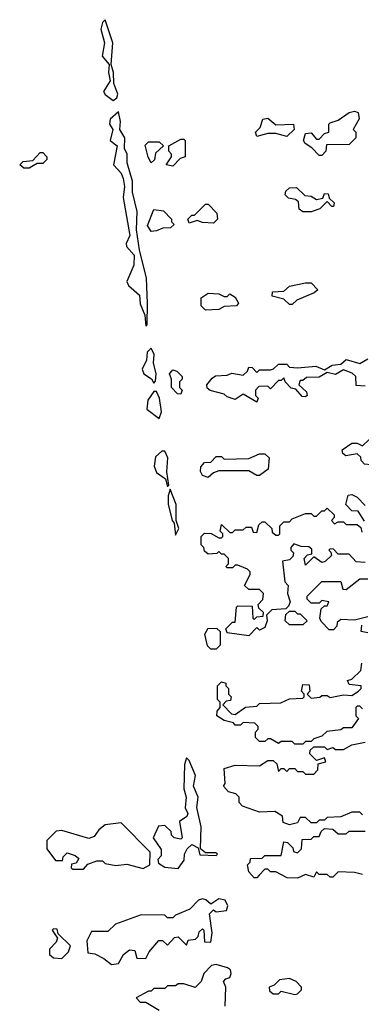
# Model space of a CAD drawing. Extents: x 2769579 to 2883812, y 684207 to 828660.
# Tile 102 of 256: x 2814180 to 2815440, y 709882 to 713510. Entities that reach past the tile are written whole.
import ezdxf

# ---------------------------------------------------------------- set-up
doc = ezdxf.new("R2010")
doc.units = 0

msp = doc.modelspace()

# ---------------------------------------------------------------- linework, layer by layer
at = {"layer": '0CON02XD'}
for points in [[(2814525, 713212.5), (2814538.3, 713221.7), (2814542.5, 713235), (2814527.5, 713275), (2814526.7, 713315), (2814517.5, 713345), (2814523.3, 713425), (2814495, 713510), (2814485, 713500), (2814480, 713475), (2814492.5, 713425), (2814484.2, 713375), (2814510, 713345), (2814507.5, 713315), (2814513.3, 713285), (2814489.4, 713245), (2814495, 713234.2), (2814525, 713212.5)], [(2814645, 712380), (2814650, 712385), (2814652, 712465), (2814647.7, 712557.7), (2814621.7, 712661.7), (2814611.2, 712735), (2814613.6, 712803.6), (2814596.7, 712875), (2814596.2, 712915), (2814577, 712983), (2814576.7, 713015), (2814566.7, 713035), (2814567.5, 713075), (2814550, 713105), (2814552.5, 713135), (2814545, 713170), (2814513.6, 713143.6), (2814511.2, 713125), (2814523.3, 713105), (2814514, 713065), (2814540, 713045), (2814525.6, 712975), (2814554, 712945), (2814562, 712925), (2814566.2, 712895), (2814562, 712855), (2814586.2, 712715), (2814572.5, 712685), (2814574.5, 712674.5), (2814602.3, 712642.3), (2814600.6, 712605), (2814575.6, 712545), (2814580.9, 712530.9), (2814622, 712495), (2814625, 712462.5), (2814641.7, 712421.7), (2814645, 712380)], [(2815165, 713080), (2815125, 713090), (2815095, 713090), (2815055, 713080), (2815050, 713095), (2815067, 713113), (2815077, 713143), (2815095, 713147.5), (2815125, 713122.5), (2815190, 713125), (2815192.5, 713105), (2815165, 713080)], [(2815295, 713010), (2815285, 713010), (2815258.3, 713038.3), (2815233.3, 713053.3), (2815227.5, 713065), (2815235, 713090), (2815255, 713092.5), (2815275, 713070), (2815285, 713070), (2815305, 713090), (2815320, 713095), (2815320, 713125), (2815325, 713130), (2815355, 713140), (2815395, 713167.5), (2815415, 713172.5), (2815428.3, 713168.3), (2815432.5, 713145), (2815410, 713105), (2815420, 713095), (2815420, 713075), (2815395, 713050), (2815311.7, 713048.3), (2815310, 713025), (2815295, 713010)], [(2814665, 712982.5), (2814653.6, 713003.6), (2814643, 713047), (2814655, 713060), (2814695, 713060), (2814710, 713045), (2814681.7, 713018.3), (2814677, 712993), (2814665, 712982.5)], [(2814745, 712970), (2814720, 712975), (2814740, 713005), (2814740, 713015), (2814730, 713025), (2814730, 713045), (2814775, 713070), (2814785, 713070), (2814790, 713065), (2814790, 713005), (2814771.7, 712998.3), (2814745, 712970)], [(2814215, 712962.5), (2814195, 712962.5), (2814180, 712975), (2814193, 712987), (2814228.3, 712991.7), (2814255, 713020), (2814265, 713020), (2814280, 713005), (2814280, 712995), (2814265, 712980), (2814245, 712980), (2814215, 712962.5)], [(2815255, 712802.5), (2815225, 712802.5), (2815211.7, 712811.7), (2815208.3, 712838.3), (2815197, 712847), (2815171.7, 712851.7), (2815160, 712865), (2815161.7, 712878.3), (2815175, 712890), (2815201.7, 712891.7), (2815231.7, 712861.7), (2815255, 712860), (2815275, 712847.5), (2815298.3, 712851.7), (2815305, 712870), (2815318.3, 712868.3), (2815321.7, 712851.7), (2815340, 712835), (2815338.3, 712821.7), (2815331.7, 712821.7), (2815315, 712840), (2815287, 712813), (2815255, 712802.5)], [(2814895, 712760), (2814855, 712762.5), (2814835, 712770), (2814805, 712760), (2814800, 712775), (2814815, 712790), (2814825, 712790), (2814865, 712830), (2814875, 712830), (2814907, 712797), (2814910, 712775), (2814895, 712760)], [(2814665, 712730), (2814651.2, 712751.2), (2814675, 712810), (2814710, 712805), (2814740, 712775), (2814740, 712765), (2814750, 712755), (2814737, 712743), (2814708.3, 712741.7), (2814685, 712732.5), (2814665, 712730)], [(2815185, 712460), (2815175, 712460), (2815155, 712480), (2815111.7, 712491.7), (2815113, 712507), (2815155, 712510), (2815175, 712527.5), (2815235, 712540), (2815255, 712540), (2815280, 712515), (2815267, 712503), (2815203, 712477), (2815185, 712460)], [(2814865, 712440), (2814850, 712455), (2814850, 712485), (2814875, 712502.5), (2814915, 712500), (2814935, 712490), (2814945, 712490), (2814955, 712500), (2814975, 712487.5), (2814987.5, 712465), (2814980, 712455), (2814935, 712452.5), (2814915, 712442.5), (2814865, 712440)], [(2814675, 712170), (2814681.7, 712178.3), (2814683.3, 712205), (2814673.3, 712245), (2814676.1, 712276.1), (2814665, 712300), (2814650, 712285), (2814647.5, 712255), (2814632.1, 712222.1), (2814638, 712205), (2814666.2, 712186.2), (2814675, 712170)], [(2815455, 712160), (2815421.7, 712161.7), (2815420, 712195), (2815407, 712207), (2815375, 712220), (2815345, 712202.5), (2815315, 712210), (2815285, 712192.5), (2815238.3, 712191.7), (2815225, 712180), (2815215, 712180), (2815210, 712165), (2815238.3, 712138.3), (2815240, 712125), (2815235, 712120), (2815221.7, 712121.7), (2815198.3, 712148.3), (2815181.7, 712151.7), (2815160, 712175), (2815155, 712190), (2815145, 712180), (2815135, 712180), (2815105, 712150), (2815095, 712160), (2815061.7, 712158.3), (2815050, 712145), (2815050, 712125), (2815060, 712115), (2815055, 712100), (2815005, 712130), (2814975, 712110), (2814945, 712120), (2814935, 712130), (2814883, 712143), (2814871.7, 712151.7), (2814870, 712165), (2814890.7, 712189.3), (2814903, 712197), (2814945, 712200), (2814962.5, 712207.5), (2815005, 712200), (2815020, 712215), (2815025, 712230), (2815038.3, 712228.3), (2815055, 712210), (2815065, 712220), (2815105, 712220), (2815117, 712223), (2815135, 712240), (2815165, 712240), (2815175, 712230), (2815205, 712227.5), (2815273, 712233), (2815305, 712220), (2815333, 712237), (2815365, 712240), (2815385, 712257.5), (2815435, 712242.5), (2815465, 712260)], [(2814775, 712130), (2814761.7, 712131.7), (2814740, 712155), (2814740, 712185), (2814732.5, 712205), (2814745, 712220), (2814760, 712215), (2814780, 712195), (2814780, 712185), (2814770, 712175), (2814770, 712155), (2814780, 712145), (2814775, 712130)], [(2814695, 712040), (2814703.3, 712065), (2814696, 712115), (2814685, 712140), (2814675, 712140), (2814652.4, 712107.6), (2814648.6, 712075), (2814695, 712040)], [(2815475, 711870), (2815451.7, 711871.7), (2815440, 711885), (2815438.3, 711898.3), (2815425, 711910), (2815383, 711903), (2815371.7, 711911.7), (2815370, 711925), (2815405, 711950), (2815425, 711950), (2815445, 711940), (2815468.3, 711961.7), (2815491.7, 711961.7), (2815505, 711950), (2815520, 711950), (2815520, 711935), (2815508.3, 711921.7), (2815481.7, 711918.3), (2815480, 711895), (2815490, 711885), (2815475, 711870)], [(2814725, 711790), (2814730, 711795), (2814723.3, 711843.3), (2814726.7, 711895), (2814715, 711920), (2814705, 711920), (2814680.7, 711899.3), (2814675.8, 711865), (2814685, 711841.2), (2814718.3, 711818.3), (2814725, 711790)], [(2814875, 711822.5), (2814855, 711830), (2814847.5, 711845), (2814848.3, 711861.7), (2814861.7, 711878.3), (2814885, 711880), (2814905, 711900), (2814925, 711900), (2814935, 711890), (2815025, 711892.5), (2815065, 711910), (2815085, 711910), (2815100, 711895), (2815097, 711853), (2815065, 711830), (2815055, 711830), (2815025, 711847.5), (2814915, 711847.5), (2814895, 711840), (2814875, 711822.5)], [(2814755, 711610), (2814766.7, 711635), (2814757.5, 711665), (2814757, 711723), (2814735, 711780), (2814727.5, 711755), (2814727.5, 711725), (2814742.5, 711665), (2814750, 711655), (2814755, 711610)], [(2815451.7, 711661.7), (2815428.3, 711698.3), (2815405, 711700), (2815383, 711723), (2815391.7, 711758.3), (2815405, 711760), (2815425, 711750), (2815455, 711720)], [(2815025, 711240), (2814945, 711250), (2814940, 711265), (2814965, 711290), (2814975, 711290), (2814980, 711345), (2814985, 711350), (2815038.3, 711348.3), (2815040, 711305), (2815045, 711300), (2815055, 711310), (2815078.3, 711311.7), (2815080, 711325), (2815061.7, 711341.7), (2815060, 711355), (2815077, 711373), (2815080, 711395), (2815065, 711410), (2815025, 711410), (2815010, 711425), (2815030, 711465), (2815030, 711475), (2815020, 711485), (2814985, 711500), (2814975, 711500), (2814965, 711490), (2814945, 711490), (2814940, 711495), (2814950, 711505), (2814950, 711525), (2814935, 711540), (2814925, 711540), (2814915, 711550), (2814907, 711543), (2814875, 711540), (2814861.7, 711551.7), (2814860, 711565), (2814850, 711575), (2814850, 711605), (2814861.7, 711618.3), (2814887, 711617), (2814915, 711600), (2814925, 711600), (2814930, 711605), (2814930, 711615), (2814920, 711625), (2814925, 711650), (2814955, 711620), (2814965, 711620), (2814975, 711630), (2815005, 711630), (2815015, 711640), (2815035, 711640), (2815041.7, 711621.7), (2815055, 711620), (2815061.7, 711648.3), (2815075, 711660), (2815085, 711660), (2815110, 711635), (2815111.7, 711621.7), (2815125, 711610), (2815135, 711610), (2815140, 711615), (2815140, 711645), (2815155, 711660), (2815175, 711660), (2815185, 711670), (2815235, 711690), (2815255, 711690), (2815265, 711680), (2815275, 711680), (2815295, 711700), (2815305, 711700), (2815315, 711710), (2815340, 711685), (2815340, 711675), (2815330, 711665), (2815341.7, 711651.7), (2815355, 711660), (2815375, 711660), (2815385, 711650), (2815425, 711650), (2815438.3, 711638.3), (2815441.7, 711621.7)], [(2815455, 711510), (2815421.7, 711511.7), (2815395, 711540), (2815355, 711540), (2815338.3, 711558.3), (2815325, 711560), (2815320, 711555), (2815328.3, 711548.3), (2815330, 711535), (2815307, 711513), (2815295, 711510), (2815265, 711530), (2815235, 711500), (2815230, 711525), (2815241.7, 711538.3), (2815258.3, 711541.7), (2815258.3, 711558.3), (2815247, 711567), (2815218.3, 711568.3), (2815191.7, 711578.3), (2815180, 711565), (2815180, 711555), (2815190, 711545), (2815188.3, 711531.7), (2815175, 711520), (2815150, 711515), (2815158.3, 711438.3), (2815170, 711425), (2815167.5, 711395), (2815177.5, 711365), (2815171.7, 711348.3), (2815161.7, 711338.3), (2815110, 711335), (2815090, 711315), (2815092.5, 711295), (2815085, 711270), (2815065, 711260), (2815055, 711270), (2815025, 711240)], [(2815465, 711310), (2815415, 711297.5), (2815365, 711300), (2815351.7, 711288.3), (2815350, 711275), (2815338.3, 711261.7), (2815321.7, 711261.7), (2815291.7, 711291.7), (2815287.5, 711305), (2815291.7, 711338.3), (2815305, 711350), (2815315, 711350), (2815320, 711365), (2815295, 711370), (2815285, 711360), (2815255, 711360), (2815240, 711375), (2815240, 711385), (2815295, 711440), (2815365, 711440), (2815371.7, 711411.7), (2815385, 711410), (2815435, 711450), (2815465, 711450)], [(2815225, 711280), (2815175, 711280), (2815160, 711295), (2815161.7, 711318.3), (2815175, 711330), (2815195, 711330), (2815205, 711320), (2815215, 711320), (2815240, 711295), (2815225, 711280)], [(2814905, 711190), (2814885, 711190), (2814873, 711203), (2814863.3, 711245), (2814875, 711267.5), (2814907, 711267), (2814920, 711255), (2814920, 711205), (2814905, 711190)], [(2815465, 711250), (2815440, 711255), (2815441.7, 711278.3)], [(2815445, 710970), (2815435, 710980), (2815425, 710980), (2815420, 710975), (2815420, 710945), (2815430, 710935), (2815405, 710900), (2815375, 710900), (2815365, 710892.5), (2815313, 710887), (2815295, 710870), (2815265, 710860), (2815255, 710850), (2815235, 710850), (2815225, 710840), (2815195, 710840), (2815185, 710850), (2815145, 710850), (2815135, 710842.5), (2815105, 710860), (2815095, 710860), (2815085, 710850), (2815065, 710850), (2815050, 710865), (2815050, 710885), (2815060, 710895), (2815060, 710905), (2815047, 710917), (2815005, 710920), (2814995, 710910), (2814975, 710910), (2814968.3, 710918.3), (2814935, 710927.5), (2814907.5, 710945), (2814908.3, 710961.7), (2814920, 710975), (2814920, 710995), (2814910, 711005), (2814910, 711055), (2814925, 711070), (2814940, 711065), (2814940, 711055), (2814950, 711045), (2814950, 711025), (2814960, 711015), (2814958.3, 711001.7), (2814941.7, 710998.3), (2814930, 710985), (2814961.7, 710951.7), (2814975, 710950), (2815013, 710977), (2815055, 710980), (2815065, 710990), (2815143, 710993), (2815175, 711007.5), (2815225, 711010), (2815230, 711015), (2815230, 711025), (2815220, 711035), (2815225, 711060), (2815248.3, 711058.3), (2815250, 711035), (2815240, 711025), (2815255, 711010), (2815287, 711013), (2815295, 711020), (2815315, 711020), (2815325, 711012.5), (2815375, 711022.5), (2815405, 711020), (2815430, 711035), (2815440, 711045), (2815440, 711055), (2815395, 711060), (2815390, 711075), (2815405, 711080), (2815438.3, 711111.7), (2815441.7, 711138.3)], [(2815445, 710580), (2815435, 710590), (2815405, 710590), (2815365, 710572.5), (2815315, 710570), (2815305, 710560), (2815285, 710560), (2815275, 710550), (2815255, 710550), (2815235, 710570), (2815215, 710570), (2815205, 710550), (2815175, 710542.5), (2815151.7, 710551.7), (2815150, 710575), (2815121.7, 710591.7), (2815065, 710590), (2815001.7, 710611.7), (2814990, 710625), (2814990, 710645), (2814977, 710657), (2814950, 710665), (2814932.5, 710685), (2814937.5, 710695), (2814935, 710750), (2814975, 710762.5), (2815065, 710760), (2815095, 710780), (2815115, 710780), (2815128.3, 710768.3), (2815135, 710740), (2815145, 710750), (2815155, 710750), (2815165, 710740), (2815175, 710750), (2815195, 710750), (2815205, 710740), (2815225, 710740), (2815235, 710730), (2815265, 710730), (2815280, 710745), (2815281.7, 710768.3), (2815310, 710775), (2815305, 710790), (2815275, 710780), (2815250, 710805), (2815251.7, 710818.3), (2815265, 710830), (2815305, 710830), (2815315, 710820), (2815335, 710827.5), (2815345, 710820), (2815375, 710820), (2815405, 710837.5), (2815455, 710847.5)], [(2814765, 710382.5), (2814787, 710413), (2814787.5, 710435), (2814797.5, 710455), (2814815, 710470), (2814838.3, 710458.3), (2814845, 710432.5), (2814905, 710430), (2814910, 710435), (2814905, 710440), (2814865, 710440), (2814847.5, 710455), (2814850, 710535), (2814833.6, 710606.4), (2814838.8, 710645), (2814820.8, 710685), (2814828.8, 710725), (2814805, 710780), (2814795, 710790), (2814787.5, 710765), (2814786, 710675), (2814794, 710645), (2814790, 710605), (2814800, 710585), (2814796.4, 710573.6), (2814770, 710555), (2814780, 710495), (2814775, 710490), (2814750, 710495), (2814740, 710505), (2814738.3, 710518.3), (2814715, 710540), (2814691.7, 710538.3), (2814672.5, 710495), (2814701.7, 710451.7), (2814701.7, 710428.3), (2814690, 710415), (2814691.7, 710401.7), (2814715, 710387.5), (2814765, 710382.5)], [(2814415, 710380), (2814431.7, 710398.3), (2814465, 710410), (2814485, 710410), (2814495, 710400), (2814535, 710392.5), (2814575, 710397.5), (2814635, 710382.5), (2814660, 710395), (2814661.7, 710441.7), (2814555, 710550), (2814495, 710542.5), (2814472.5, 710525), (2814455, 710500), (2814435, 710492.5), (2814335, 710522.5), (2814315, 710520), (2814280, 710485), (2814280, 710455), (2814311.7, 710411.7), (2814338.3, 710411.7), (2814340, 710425), (2814355, 710440), (2814385, 710430), (2814398.3, 710418.3), (2814388.3, 710401.7), (2814371.7, 710398.3), (2814370, 710385), (2814375, 710380), (2814415, 710380)], [(2815445, 710360), (2815415, 710367.5), (2815355, 710370), (2815335, 710350), (2815325, 710350), (2815315, 710360), (2815285, 710360), (2815275, 710370), (2815265, 710350), (2815235, 710360), (2815205, 710346.7), (2815167, 710347), (2815125, 710370), (2815105, 710370), (2815095, 710380), (2815085, 710380), (2815063, 710357), (2815055, 710347.5), (2815045, 710347.5), (2815025, 710370), (2815020, 710395), (2815030, 710405), (2815031.7, 710418.3), (2815075, 710420), (2815085, 710430), (2815145, 710430), (2815155, 710480), (2815168.3, 710478.3), (2815188.3, 710458.3), (2815190, 710445), (2815205, 710440), (2815220, 710455), (2815221.7, 710488.3), (2815255, 710490), (2815265, 710500), (2815285, 710500), (2815291.7, 710518.3), (2815305, 710530), (2815335, 710527.5), (2815355, 710510), (2815385, 710510), (2815395, 710520), (2815455, 710520)], [(2814518.3, 710028.3), (2814545, 710032.5), (2814562.5, 710065), (2814585, 710082.5), (2814605, 710080), (2814611.7, 710051.7), (2814645, 710050), (2814657.5, 710075), (2814693, 710117), (2814707, 710117), (2814725, 710100), (2814751.7, 710128.3), (2814765, 710130), (2814795, 710100), (2814801.7, 710118.3), (2814828.3, 710121.7), (2814838.3, 710131.7), (2814841.7, 710148.3), (2814855, 710160), (2814860, 710155), (2814861.7, 710111.7), (2814885, 710110), (2814890, 710145), (2814880, 710215), (2814895, 710230), (2814905, 710222.5), (2814943, 710227), (2814947.5, 710245), (2814937.5, 710265), (2814915, 710270), (2814885, 710250), (2814867, 710267), (2814855, 710270), (2814840, 710265), (2814808.3, 710231.7), (2814755, 710210), (2814745, 710200), (2814725, 710200), (2814715, 710210), (2814628.3, 710211.7), (2814533, 710177), (2814505, 710150), (2814445, 710150), (2814427.5, 710115), (2814431.7, 710071.7), (2814457, 710067), (2814490.7, 710050.7), (2814518.3, 710028.3)], [(2814335, 710050), (2814360, 710075), (2814367.5, 710097.5), (2814321.7, 710141.7), (2814318.3, 710158.3), (2814305, 710160), (2814300, 710155), (2814320, 710125), (2814315, 710110), (2814290, 710085), (2814290, 710065), (2814305, 710052.5), (2814335, 710050)], [(2814937.5, 709875), (2814940, 709945), (2814932.5, 709965), (2814940, 709975), (2814955, 709980), (2814960, 709995), (2814958.3, 710008.3), (2814946.4, 710016.4), (2814905, 710028.8), (2814887.5, 710025), (2814860, 709995), (2814850, 709965), (2814827, 709943), (2814785, 709957.5), (2814765, 709957.5), (2814755, 709950), (2814725, 709950), (2814715, 709940), (2814675, 709940), (2814665, 709930), (2814655, 709930), (2814610, 709905), (2814625, 709890), (2814645, 709890), (2814695, 709860)], [(2815195, 709917.5), (2815205, 709920), (2815220, 709935), (2815220, 709945), (2815200, 709965), (2815175, 709976.7), (2815138.3, 709971.7), (2815118.3, 709951.7), (2815100, 709945), (2815101.7, 709931.7), (2815115, 709920), (2815135, 709920), (2815145, 709930), (2815195, 709917.5)]]:
    msp.add_lwpolyline(points, dxfattribs=at)

doc.saveas('drawing.dxf')
